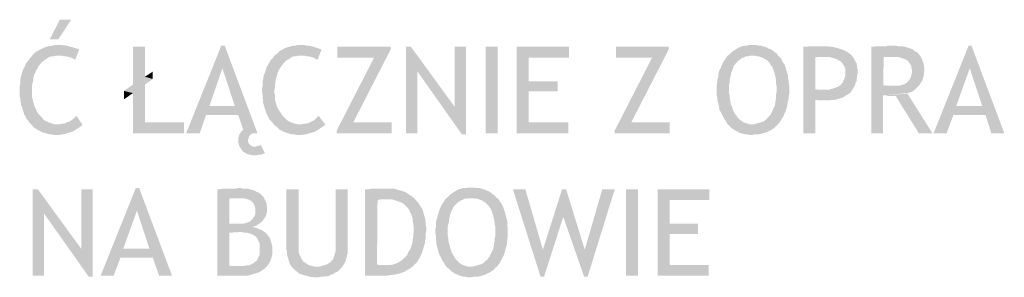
# Model space of a CAD drawing. Header units: millimetres. Extents: x -14047 to 49934, y -21523 to 14989.
# Tile 12 of 256: x 1261 to 1415, y 2765 to 2805. Entities that reach past the tile are written whole.
import ezdxf

# ---------------------------------------------------------------- set-up
doc = ezdxf.new("R2010")
doc.units = ezdxf.units.MM
doc.layers.add('H', color=7, linetype='Continuous')

msp = doc.modelspace()

# ---------------------------------------------------------------- hatches: boundary and pattern name
at = {"layer": 'H', "linetype": 'Continuous'}
for points in [[(1266.133, 2801.679), (1267.722, 2804.764), (1269.487, 2804.764), (1267.457, 2801.679)], [(1270.102, 2798.504), (1269.927, 2798.589), (1269.662, 2798.764), (1269.397, 2798.854), (1269.132, 2798.944), (1268.777, 2799.029), (1268.427, 2799.029), (1268.072, 2799.119), (1267.722, 2799.119), (1267.282, 2799.119), (1263.488, 2799.294), (1264.018, 2799.739), (1264.283, 2799.914), (1264.813, 2800.179), (1265.343, 2800.444), (1265.958, 2800.619), (1266.573, 2800.709), (1266.928, 2800.794), (1267.632, 2800.794), (1268.072, 2800.794), (1268.777, 2800.709), (1269.042, 2800.619), (1269.397, 2800.529), (1269.747, 2800.444), (1270.012, 2800.354), (1270.277, 2800.264), (1270.722, 2800.089)], [(1279.096, 2787.041), (1279.096, 2793.3), (1277.686, 2793.65), (1279.096, 2794.62), (1279.096, 2800.529), (1280.951, 2800.529), (1280.951, 2795.855), (1282.185, 2795.505), (1280.951, 2794.62), (1280.951, 2788.716), (1287.035, 2788.716), (1287.035, 2787.041)], [(1287.385, 2787.041), (1292.854, 2800.709), (1293.384, 2800.709), (1293.029, 2797.18), (1290.999, 2791.27), (1295.499, 2789.861), (1290.474, 2789.861), (1289.504, 2787.041)], [(1295.854, 2784.746), (1295.674, 2785.011), (1295.589, 2785.276), (1295.499, 2785.626), (1295.499, 2785.891), (1295.499, 2786.246), (1295.589, 2786.511), (1295.674, 2786.861), (1295.854, 2787.126), (1296.029, 2787.391), (1296.294, 2787.566), (1295.499, 2789.861), (1290.999, 2791.27), (1294.969, 2791.27), (1293.029, 2797.18), (1293.384, 2800.709), (1298.498, 2787.041), (1297.878, 2787.041), (1297.613, 2786.951), (1297.348, 2786.776), (1297.173, 2786.511), (1297.088, 2786.246), (1296.998, 2785.891), (1297.088, 2785.541), (1297.263, 2785.276), (1297.613, 2785.011), (1297.968, 2784.921), (1298.058, 2784.921)], [(1307.842, 2798.504), (1307.667, 2798.589), (1307.402, 2798.764), (1307.137, 2798.854), (1306.872, 2798.944), (1306.522, 2799.029), (1306.257, 2799.029), (1305.902, 2799.119), (1305.462, 2799.119), (1305.112, 2799.119), (1301.318, 2799.294), (1301.583, 2799.474), (1302.023, 2799.914), (1302.553, 2800.179), (1302.818, 2800.354), (1303.173, 2800.444), (1303.438, 2800.529), (1303.788, 2800.619), (1304.053, 2800.709), (1304.407, 2800.709), (1304.667, 2800.794), (1305.462, 2800.794), (1305.817, 2800.794), (1306.167, 2800.709), (1306.522, 2800.709), (1306.872, 2800.619), (1307.227, 2800.529), (1307.492, 2800.444), (1307.757, 2800.354), (1308.022, 2800.264), (1308.287, 2800.179), (1308.462, 2800.089)], [(1310.842, 2787.041), (1310.842, 2787.481), (1316.661, 2798.854), (1310.932, 2798.854), (1310.932, 2800.529), (1319.22, 2800.529), (1319.22, 2800.089), (1313.401, 2788.716), (1319.395, 2788.716), (1319.395, 2787.041)], [(1321.6, 2787.041), (1321.6, 2800.529), (1322.395, 2800.529), (1323.365, 2796.74), (1323.365, 2787.041)], [(1330.329, 2786.861), (1323.365, 2796.74), (1322.395, 2800.529), (1329.184, 2791.185)], [(1330.329, 2786.861), (1329.184, 2791.185), (1329.184, 2800.529), (1330.949, 2800.529), (1330.949, 2786.861)], [(1334.033, 2787.041), (1334.033, 2800.529), (1335.888, 2800.529), (1335.888, 2787.041)], [(1338.883, 2787.041), (1338.883, 2800.529), (1346.997, 2800.529), (1346.997, 2798.854), (1340.738, 2798.854), (1340.738, 2795.15), (1345.232, 2795.15), (1345.232, 2793.565), (1340.738, 2793.565), (1340.738, 2788.716), (1346.912, 2788.716), (1346.912, 2787.041)], [(1354.141, 2787.041), (1354.141, 2787.481), (1359.96, 2798.854), (1354.316, 2798.854), (1354.316, 2800.529), (1362.52, 2800.529), (1362.52, 2800.089), (1356.695, 2788.716), (1362.695, 2788.716), (1362.695, 2787.041)], [(1375.128, 2786.776), (1374.773, 2786.861), (1374.423, 2786.861), (1374.158, 2786.951), (1373.803, 2787.041), (1373.538, 2787.126), (1373.278, 2787.301), (1373.013, 2787.391), (1372.748, 2787.566), (1372.483, 2787.746), (1372.218, 2787.921), (1372.043, 2788.186), (1371.778, 2788.361), (1371.598, 2788.626), (1371.513, 2788.801), (1371.333, 2789.066), (1371.159, 2789.331), (1370.894, 2789.861), (1370.629, 2790.391), (1370.454, 2790.656), (1370.364, 2791.27), (1370.279, 2791.625), (1370.189, 2791.975), (1370.104, 2792.24), (1370.104, 2792.595), (1370.014, 2792.945), (1370.014, 2793.3), (1370.014, 2793.65), (1370.014, 2794.27), (1370.014, 2794.62), (1370.104, 2794.975), (1370.104, 2795.33), (1370.189, 2795.68), (1370.279, 2795.945), (1370.279, 2796.3), (1370.454, 2796.915), (1370.629, 2797.18), (1370.719, 2797.445), (1370.984, 2798.06), (1371.159, 2798.324), (1371.333, 2798.589), (1371.513, 2798.854), (1371.688, 2799.119), (1371.953, 2799.294), (1372.393, 2799.739), (1372.658, 2799.914), (1372.923, 2800.089), (1373.188, 2800.264), (1373.718, 2800.529), (1373.983, 2800.619), (1374.333, 2800.709), (1374.688, 2800.709), (1374.953, 2800.794), (1375.303, 2800.794), (1375.833, 2800.794), (1376.188, 2800.794), (1376.538, 2800.709), (1376.893, 2800.709), (1377.158, 2800.619), (1377.773, 2800.444), (1378.038, 2800.264), (1378.393, 2800.179), (1378.657, 2799.999), (1379.097, 2799.649), (1379.362, 2799.474), (1379.537, 2799.209), (1375.483, 2799.119), (1375.128, 2799.119), (1374.773, 2799.029), (1374.508, 2799.029), (1374.248, 2798.854), (1373.893, 2798.764), (1373.718, 2798.589), (1373.453, 2798.414), (1373.188, 2798.15), (1373.013, 2797.975), (1372.833, 2797.71), (1372.658, 2797.535), (1372.483, 2797.005), (1372.393, 2796.74), (1372.218, 2796.385), (1372.218, 2796.12), (1372.128, 2795.77), (1372.043, 2795.415), (1372.043, 2795.065), (1371.953, 2794.71), (1371.953, 2794.36), (1371.953, 2793.565), (1371.953, 2793.21), (1372.043, 2792.86), (1372.043, 2792.505), (1372.128, 2792.155), (1372.218, 2791.535), (1372.393, 2791.185), (1372.483, 2790.92), (1372.568, 2790.656), (1372.658, 2790.391), (1372.833, 2790.126), (1373.098, 2789.771), (1373.278, 2789.506), (1373.538, 2789.241), (1373.718, 2789.066), (1373.983, 2788.891), (1374.248, 2788.716), (1374.508, 2788.626), (1374.863, 2788.536), (1375.128, 2788.451), (1375.483, 2788.451), (1379.537, 2788.451), (1379.362, 2788.271), (1379.097, 2788.011), (1378.917, 2787.831), (1378.657, 2787.656), (1378.393, 2787.481), (1378.128, 2787.391), (1377.863, 2787.216), (1377.508, 2787.126), (1377.243, 2787.041), (1376.893, 2786.951), (1376.628, 2786.861), (1376.273, 2786.861), (1375.923, 2786.861), (1375.568, 2786.776)], [(1383.507, 2787.041), (1383.507, 2800.529), (1384.032, 2800.529), (1384.477, 2800.619), (1384.917, 2800.619), (1385.267, 2800.619), (1385.532, 2800.619), (1386.501, 2800.619), (1386.946, 2800.619), (1387.296, 2800.619), (1387.651, 2800.529), (1388.001, 2800.529), (1388.356, 2800.444), (1388.706, 2800.354), (1389.061, 2800.264), (1389.326, 2800.179), (1389.591, 2800.089), (1389.856, 2799.999), (1390.121, 2799.824), (1390.381, 2799.739), (1390.561, 2799.559), (1390.826, 2799.384), (1391.176, 2799.029), (1386.326, 2798.944), (1386.151, 2798.944), (1385.797, 2798.944), (1385.357, 2798.854), (1385.357, 2793.915), (1385.887, 2793.83), (1386.326, 2793.83), (1386.501, 2793.83), (1391.091, 2793.74), (1390.911, 2793.475), (1390.736, 2793.3), (1390.471, 2793.125), (1390.296, 2793.035), (1390.031, 2792.86), (1389.591, 2792.595), (1389.236, 2792.505), (1388.971, 2792.415), (1388.706, 2792.33), (1388.356, 2792.24), (1385.357, 2792.24), (1385.357, 2787.041)], [(1394.085, 2787.041), (1394.085, 2800.529), (1394.44, 2800.529), (1394.79, 2800.619), (1395.32, 2800.619), (1395.5, 2800.619), (1395.94, 2800.619), (1396.38, 2800.619), (1396.73, 2800.709), (1396.995, 2800.709), (1397.88, 2800.709), (1398.23, 2800.619), (1398.935, 2800.619), (1399.29, 2800.529), (1399.645, 2800.444), (1399.905, 2800.354), (1400.435, 2800.179), (1400.7, 2799.999), (1400.88, 2799.824), (1401.139, 2799.739), (1401.319, 2799.559), (1401.494, 2799.384), (1401.669, 2799.119), (1396.995, 2798.944), (1396.82, 2798.944), (1396.47, 2798.944), (1396.025, 2798.944), (1395.94, 2794.535), (1396.645, 2794.445), (1396.91, 2794.445), (1397.26, 2794.445), (1401.319, 2794.27), (1401.054, 2794.005), (1400.88, 2793.83), (1400.615, 2793.65), (1400.35, 2793.475), (1399.995, 2793.39), (1399.73, 2793.3), (1395.94, 2792.945), (1395.94, 2787.041)], [(1403.789, 2787.041), (1409.253, 2800.709), (1409.693, 2800.709), (1409.428, 2797.18), (1407.314, 2791.27), (1411.898, 2789.861), (1406.874, 2789.861), (1405.814, 2787.041)], [(1412.783, 2787.041), (1411.898, 2789.861), (1407.314, 2791.27), (1411.373, 2791.27), (1409.428, 2797.18), (1409.693, 2800.709), (1414.808, 2787.041)], [(1266.838, 2786.776), (1266.398, 2786.861), (1266.133, 2786.861), (1265.783, 2786.951), (1265.518, 2787.041), (1264.898, 2787.216), (1264.633, 2787.391), (1264.373, 2787.481), (1264.108, 2787.656), (1263.843, 2787.831), (1263.578, 2788.011), (1263.398, 2788.271), (1263.138, 2788.536), (1262.958, 2788.716), (1262.783, 2788.981), (1262.608, 2789.156), (1262.343, 2789.686), (1262.168, 2789.951), (1262.078, 2790.301), (1261.988, 2790.566), (1261.903, 2790.831), (1261.813, 2791.185), (1261.638, 2791.445), (1261.638, 2791.8), (1261.548, 2792.155), (1261.548, 2792.505), (1261.458, 2792.86), (1261.458, 2793.565), (1261.458, 2794.095), (1261.458, 2794.445), (1261.548, 2794.8), (1261.548, 2795.15), (1261.548, 2795.505), (1261.723, 2796.12), (1261.813, 2796.385), (1261.903, 2796.74), (1261.988, 2797.005), (1262.168, 2797.27), (1262.428, 2797.885), (1262.608, 2798.15), (1262.958, 2798.589), (1263.048, 2798.764), (1263.313, 2799.029), (1263.488, 2799.294), (1267.282, 2799.119), (1267.018, 2799.119), (1266.663, 2799.029), (1266.398, 2799.029), (1266.048, 2798.944), (1265.783, 2798.764), (1265.518, 2798.589), (1265.253, 2798.414), (1265.078, 2798.24), (1264.813, 2798.06), (1264.633, 2797.795), (1264.458, 2797.62), (1264.193, 2797.09), (1264.018, 2796.825), (1263.928, 2796.565), (1263.753, 2796.3), (1263.663, 2795.945), (1263.578, 2795.68), (1263.578, 2795.33), (1263.488, 2794.975), (1263.398, 2794.62), (1263.398, 2794.27), (1263.398, 2793.915), (1263.398, 2793.3), (1263.398, 2792.945), (1263.398, 2792.595), (1263.488, 2792.24), (1263.578, 2791.89), (1263.663, 2791.625), (1263.753, 2791.27), (1264.018, 2790.741), (1264.108, 2790.476), (1264.283, 2790.216), (1264.458, 2789.951), (1264.723, 2789.686), (1264.988, 2789.421), (1265.163, 2789.156), (1265.428, 2788.981), (1265.693, 2788.891), (1265.958, 2788.716), (1266.313, 2788.626), (1266.573, 2788.536), (1266.838, 2788.451), (1267.192, 2788.451), (1271.247, 2788.361), (1271.072, 2788.186), (1270.542, 2787.831), (1270.277, 2787.656), (1270.012, 2787.481), (1269.747, 2787.301), (1269.487, 2787.216), (1269.132, 2787.126), (1268.867, 2787.041), (1268.517, 2786.951), (1268.162, 2786.861), (1267.547, 2786.776)], [(1304.582, 2786.776), (1304.228, 2786.861), (1303.878, 2786.861), (1303.258, 2787.041), (1302.993, 2787.126), (1302.643, 2787.216), (1302.378, 2787.391), (1301.848, 2787.656), (1301.408, 2788.096), (1301.143, 2788.271), (1300.968, 2788.536), (1300.788, 2788.716), (1300.613, 2788.981), (1300.348, 2789.156), (1300.263, 2789.421), (1300.083, 2789.686), (1299.998, 2789.951), (1299.818, 2790.301), (1299.733, 2790.566), (1299.553, 2791.185), (1299.468, 2791.445), (1299.378, 2791.8), (1299.378, 2792.155), (1299.293, 2792.505), (1299.293, 2792.86), (1299.203, 2793.565), (1299.203, 2794.095), (1299.293, 2794.445), (1299.293, 2794.8), (1299.293, 2795.15), (1299.378, 2795.505), (1299.468, 2796.12), (1299.643, 2796.475), (1299.818, 2797.005), (1299.908, 2797.355), (1300.083, 2797.62), (1300.523, 2798.414), (1300.788, 2798.679), (1301.053, 2799.029), (1301.318, 2799.294), (1305.112, 2799.119), (1304.757, 2799.119), (1304.492, 2799.029), (1304.143, 2799.029), (1303.878, 2798.944), (1303.613, 2798.764), (1303.348, 2798.589), (1302.993, 2798.414), (1302.818, 2798.24), (1302.553, 2797.975), (1302.378, 2797.71), (1302.288, 2797.62), (1301.938, 2797.09), (1301.758, 2796.825), (1301.673, 2796.565), (1301.583, 2796.21), (1301.408, 2795.68), (1301.318, 2795.33), (1301.233, 2794.62), (1301.233, 2794.27), (1301.143, 2793.915), (1301.143, 2793.3), (1301.233, 2792.945), (1301.233, 2792.595), (1301.233, 2792.24), (1301.318, 2791.89), (1301.408, 2791.625), (1301.493, 2791.27), (1301.758, 2790.741), (1301.938, 2790.476), (1302.113, 2790.216), (1302.288, 2789.951), (1302.468, 2789.686), (1302.728, 2789.421), (1302.993, 2789.156), (1303.258, 2788.981), (1303.438, 2788.891), (1303.788, 2788.716), (1304.317, 2788.536), (1304.667, 2788.451), (1305.022, 2788.451), (1309.077, 2788.361), (1308.817, 2788.186), (1308.552, 2788.011), (1308.287, 2787.831), (1308.107, 2787.656), (1307.757, 2787.481), (1307.492, 2787.301), (1307.227, 2787.216), (1306.962, 2787.126), (1306.612, 2787.041), (1306.347, 2786.951), (1305.992, 2786.861), (1305.287, 2786.776)], [(1375.483, 2788.451), (1375.833, 2788.451), (1376.188, 2788.536), (1376.453, 2788.626), (1376.803, 2788.716), (1377.068, 2788.801), (1377.333, 2788.891), (1377.598, 2789.066), (1377.863, 2789.331), (1378.038, 2789.506), (1378.213, 2789.771), (1378.393, 2789.861), (1378.478, 2790.126), (1378.657, 2790.391), (1378.742, 2790.656), (1378.832, 2790.92), (1379.007, 2791.185), (1379.097, 2791.445), (1379.182, 2792.155), (1379.272, 2792.505), (1379.272, 2792.86), (1379.272, 2793.21), (1379.362, 2793.565), (1379.362, 2794.36), (1379.272, 2794.71), (1379.272, 2795.065), (1379.182, 2795.77), (1379.007, 2796.475), (1378.917, 2796.74), (1378.832, 2797.005), (1378.742, 2797.27), (1378.568, 2797.535), (1378.393, 2797.71), (1378.303, 2797.975), (1378.128, 2798.15), (1377.948, 2798.324), (1377.773, 2798.504), (1377.508, 2798.589), (1377.333, 2798.764), (1377.068, 2798.854), (1376.803, 2798.944), (1376.538, 2799.029), (1376.273, 2799.029), (1376.008, 2799.119), (1375.743, 2799.119), (1375.483, 2799.119), (1379.537, 2799.209), (1379.712, 2799.029), (1379.977, 2798.764), (1380.152, 2798.504), (1380.242, 2798.24), (1380.597, 2797.71), (1380.682, 2797.445), (1380.772, 2797.18), (1380.947, 2796.565), (1381.037, 2796.3), (1381.122, 2795.945), (1381.122, 2795.59), (1381.212, 2795.24), (1381.212, 2794.885), (1381.302, 2794.535), (1381.302, 2794.095), (1381.302, 2793.565), (1381.302, 2793.125), (1381.212, 2792.77), (1381.212, 2792.415), (1381.037, 2791.71), (1381.037, 2791.445), (1380.947, 2791.095), (1380.857, 2790.831), (1380.772, 2790.476), (1380.597, 2790.216), (1380.507, 2789.951), (1380.417, 2789.686), (1380.242, 2789.421), (1380.067, 2789.156), (1379.802, 2788.716), (1379.537, 2788.451)], [(1391.091, 2793.74), (1386.591, 2793.83), (1387.031, 2793.83), (1387.386, 2793.83), (1387.736, 2793.915), (1388.091, 2794.005), (1388.356, 2794.095), (1388.621, 2794.18), (1388.886, 2794.27), (1389.151, 2794.445), (1389.326, 2794.62), (1389.501, 2794.8), (1389.676, 2794.975), (1389.766, 2795.24), (1389.856, 2795.415), (1389.941, 2795.68), (1390.031, 2795.945), (1390.031, 2796.3), (1390.031, 2796.475), (1390.031, 2796.825), (1390.031, 2797.09), (1389.941, 2797.355), (1389.856, 2797.535), (1389.676, 2797.795), (1389.591, 2797.975), (1389.411, 2798.15), (1389.236, 2798.324), (1388.971, 2798.414), (1388.706, 2798.589), (1388.441, 2798.679), (1388.181, 2798.764), (1387.826, 2798.854), (1387.471, 2798.944), (1387.121, 2798.944), (1386.681, 2798.944), (1386.326, 2798.944), (1391.176, 2799.029), (1391.266, 2798.854), (1391.441, 2798.679), (1391.531, 2798.414), (1391.616, 2798.24), (1391.796, 2797.975), (1391.796, 2797.71), (1391.881, 2797.535), (1391.881, 2797.18), (1391.971, 2796.915), (1391.971, 2796.385), (1391.881, 2796.035), (1391.881, 2795.77), (1391.796, 2795.415), (1391.796, 2795.15), (1391.616, 2794.885), (1391.616, 2794.62), (1391.441, 2794.36), (1391.176, 2793.915)], [(1401.319, 2794.27), (1397.26, 2794.445), (1397.615, 2794.445), (1398.055, 2794.445), (1398.41, 2794.445), (1398.675, 2794.535), (1399.025, 2794.62), (1399.29, 2794.71), (1399.555, 2794.885), (1399.82, 2795.15), (1399.995, 2795.33), (1400.17, 2795.59), (1400.26, 2795.855), (1400.35, 2796.21), (1400.435, 2796.565), (1400.435, 2796.825), (1400.35, 2797.18), (1400.35, 2797.535), (1400.17, 2797.795), (1399.995, 2798.06), (1399.82, 2798.324), (1399.555, 2798.504), (1399.38, 2798.589), (1399.115, 2798.679), (1398.85, 2798.764), (1398.585, 2798.854), (1398.23, 2798.944), (1397.88, 2798.944), (1397.44, 2798.944), (1396.995, 2798.944), (1401.669, 2799.119), (1401.849, 2798.944), (1401.934, 2798.679), (1402.024, 2798.504), (1402.109, 2798.24), (1402.199, 2797.975), (1402.289, 2797.71), (1402.289, 2797.355), (1402.374, 2797.09), (1402.374, 2796.825), (1402.289, 2796.475), (1402.289, 2796.12), (1402.199, 2795.855), (1402.109, 2795.505), (1402.024, 2795.24), (1401.849, 2794.975), (1401.669, 2794.71), (1401.584, 2794.535)], [(1282.185, 2795.505), (1280.951, 2795.855), (1282.185, 2796.65)], [(1277.686, 2792.33), (1277.686, 2793.65), (1279.096, 2793.3)], [(1401.494, 2787.041), (1397.88, 2792.86), (1397.705, 2792.86), (1397.35, 2792.86), (1397.085, 2792.86), (1396.73, 2792.86), (1396.29, 2792.945), (1395.94, 2792.945), (1399.73, 2793.21), (1403.609, 2787.041)], [(1386.501, 2792.155), (1386.236, 2792.155), (1385.887, 2792.155), (1385.447, 2792.24), (1388.356, 2792.24), (1388.001, 2792.24), (1387.651, 2792.155), (1387.296, 2792.155), (1386.946, 2792.155)], [(1271.247, 2788.361), (1267.282, 2788.451), (1267.722, 2788.451), (1268.072, 2788.536), (1268.337, 2788.536), (1268.602, 2788.626), (1268.957, 2788.801), (1269.222, 2788.891), (1269.487, 2789.066), (1269.747, 2789.241), (1269.927, 2789.421), (1270.192, 2789.686), (1270.277, 2789.771)], [(1309.077, 2788.361), (1305.112, 2788.451), (1305.462, 2788.451), (1305.817, 2788.536), (1306.082, 2788.536), (1306.432, 2788.626), (1306.962, 2788.891), (1307.317, 2789.066), (1307.492, 2789.241), (1307.757, 2789.506), (1307.932, 2789.686), (1308.022, 2789.771)], [(1298.058, 2783.601), (1297.703, 2783.601), (1297.348, 2783.686), (1296.998, 2783.776), (1296.734, 2783.866), (1296.469, 2784.041), (1296.204, 2784.216), (1296.029, 2784.481), (1295.854, 2784.746), (1298.058, 2784.921), (1298.408, 2785.011), (1298.673, 2785.096), (1299.028, 2785.186), (1299.643, 2783.951), (1299.293, 2783.776), (1299.028, 2783.686), (1298.673, 2783.686), (1298.318, 2783.601)], [(1263.488, 2764.819), (1263.488, 2778.307), (1264.283, 2778.307), (1265.253, 2774.518), (1265.253, 2764.819)], [(1272.217, 2764.639), (1265.253, 2774.518), (1264.283, 2778.307), (1271.072, 2768.963)], [(1272.217, 2764.639), (1271.072, 2768.963), (1271.072, 2778.307), (1272.837, 2778.307), (1272.837, 2764.639)], [(1274.072, 2764.819), (1279.536, 2778.487), (1280.066, 2778.487), (1279.716, 2774.958), (1277.596, 2769.048), (1282.185, 2767.639), (1277.156, 2767.639), (1276.096, 2764.819)], [(1283.155, 2764.819), (1282.185, 2767.639), (1277.596, 2769.048), (1281.656, 2769.048), (1279.716, 2774.958), (1280.066, 2778.487), (1285.18, 2764.819)], [(1292.234, 2764.819), (1292.234, 2778.307), (1292.679, 2778.307), (1293.119, 2778.397), (1293.914, 2778.397), (1294.264, 2778.397), (1294.619, 2778.397), (1295.144, 2778.397), (1295.409, 2778.487), (1295.854, 2778.487), (1296.204, 2778.397), (1296.559, 2778.397), (1296.908, 2778.397), (1297.263, 2778.307), (1297.613, 2778.222), (1297.878, 2778.132), (1298.143, 2778.042), (1298.408, 2777.867), (1298.673, 2777.777), (1298.938, 2777.602), (1299.113, 2777.427), (1299.378, 2777.162), (1295.764, 2776.897), (1295.059, 2776.897), (1294.439, 2776.897), (1294.089, 2776.807), (1294.089, 2772.928), (1294.354, 2772.928), (1294.704, 2772.928), (1295.059, 2772.928), (1295.499, 2772.928), (1298.498, 2772.753), (1298.233, 2772.578), (1297.968, 2772.488), (1297.703, 2772.398), (1298.143, 2772.313), (1298.498, 2772.223), (1298.763, 2772.048), (1299.113, 2771.958), (1299.378, 2771.783), (1299.643, 2771.608), (1295.589, 2771.608), (1294.089, 2771.518), (1294.089, 2766.404), (1294.529, 2766.314), (1294.884, 2766.314), (1295.234, 2766.314), (1295.589, 2766.314), (1299.818, 2766.139), (1299.553, 2765.874), (1299.293, 2765.699), (1299.028, 2765.524), (1298.763, 2765.344), (1298.498, 2765.259), (1298.143, 2765.169), (1297.878, 2765.079), (1297.263, 2764.904), (1296.908, 2764.819), (1296.204, 2764.819)], [(1298.498, 2772.753), (1295.499, 2772.928), (1295.939, 2772.928), (1296.294, 2772.928), (1296.644, 2773.018), (1296.908, 2773.108), (1297.173, 2773.193), (1297.438, 2773.368), (1297.613, 2773.548), (1297.793, 2773.723), (1297.878, 2773.898), (1298.058, 2774.163), (1298.143, 2774.428), (1298.143, 2774.783), (1298.143, 2775.048), (1298.143, 2775.313), (1298.058, 2775.663), (1297.968, 2775.838), (1297.878, 2776.102), (1297.703, 2776.282), (1297.528, 2776.457), (1297.263, 2776.632), (1296.998, 2776.722), (1296.734, 2776.807), (1296.379, 2776.897), (1296.029, 2776.897), (1295.764, 2776.897), (1299.378, 2777.162), (1299.553, 2776.897), (1299.643, 2776.632), (1299.818, 2776.367), (1299.908, 2776.017), (1299.908, 2775.753), (1299.998, 2775.398), (1299.998, 2775.133), (1299.998, 2774.783), (1299.908, 2774.518), (1299.818, 2774.163), (1299.643, 2773.898), (1299.468, 2773.633), (1299.293, 2773.368), (1299.028, 2773.108), (1298.763, 2772.928)], [(1307.402, 2764.554), (1306.697, 2764.639), (1305.992, 2764.819), (1305.727, 2764.904), (1305.462, 2764.994), (1305.112, 2765.079), (1304.847, 2765.259), (1304.667, 2765.434), (1304.407, 2765.609), (1304.053, 2765.964), (1303.878, 2766.139), (1303.698, 2766.404), (1303.523, 2766.669), (1303.438, 2766.934), (1303.348, 2767.199), (1303.258, 2767.549), (1303.173, 2767.814), (1303.083, 2768.169), (1303.083, 2768.519), (1302.993, 2768.963), (1302.993, 2778.307), (1304.932, 2778.307), (1304.932, 2769.048), (1304.932, 2768.698), (1304.932, 2768.434), (1305.022, 2768.079), (1305.197, 2767.814), (1305.287, 2767.549), (1305.462, 2767.284), (1305.642, 2767.019), (1305.902, 2766.844), (1306.167, 2766.669), (1306.432, 2766.494), (1306.697, 2766.404), (1307.052, 2766.314), (1307.402, 2766.229), (1307.757, 2766.229), (1311.726, 2766.229), (1311.462, 2765.964), (1311.282, 2765.789), (1311.017, 2765.524), (1310.757, 2765.344), (1310.492, 2765.259), (1310.312, 2765.079), (1309.962, 2764.994), (1309.697, 2764.819), (1309.342, 2764.729), (1309.077, 2764.729), (1308.727, 2764.639), (1308.372, 2764.639), (1308.022, 2764.554)], [(1311.726, 2766.229), (1307.757, 2766.229), (1308.107, 2766.229), (1308.462, 2766.314), (1308.727, 2766.404), (1309.077, 2766.494), (1309.342, 2766.579), (1309.607, 2766.759), (1309.872, 2766.934), (1310.137, 2767.284), (1310.312, 2767.464), (1310.402, 2767.729), (1310.492, 2768.079), (1310.577, 2768.344), (1310.667, 2768.698), (1310.667, 2769.048), (1310.667, 2778.307), (1312.516, 2778.307), (1312.516, 2768.963), (1312.516, 2768.254), (1312.431, 2767.904), (1312.341, 2767.549), (1312.251, 2767.284), (1312.166, 2766.934), (1311.991, 2766.669), (1311.811, 2766.404)], [(1315.251, 2764.819), (1315.251, 2778.307), (1315.781, 2778.307), (1316.221, 2778.397), (1316.661, 2778.397), (1317.016, 2778.397), (1317.366, 2778.397), (1317.721, 2778.397), (1317.986, 2778.397), (1318.956, 2778.397), (1319.31, 2778.397), (1319.66, 2778.397), (1320.015, 2778.307), (1320.365, 2778.222), (1320.63, 2778.132), (1320.985, 2778.042), (1321.25, 2777.957), (1321.515, 2777.867), (1321.775, 2777.692), (1322.04, 2777.517), (1322.305, 2777.337), (1322.57, 2777.162), (1323.01, 2776.807), (1318.516, 2776.722), (1318.341, 2776.722), (1318.076, 2776.722), (1317.721, 2776.722), (1317.191, 2776.632), (1317.106, 2766.579), (1317.366, 2766.494), (1317.721, 2766.494), (1317.986, 2766.494), (1318.426, 2766.494), (1318.691, 2766.494), (1322.745, 2766.314), (1322.485, 2766.139), (1322.305, 2765.964), (1322.13, 2765.874), (1321.865, 2765.699), (1321.6, 2765.609), (1321.425, 2765.434), (1321.16, 2765.344), (1320.63, 2765.169), (1320.365, 2765.079), (1320.015, 2764.994), (1319.75, 2764.994), (1319.395, 2764.904), (1319.131, 2764.904), (1318.781, 2764.819), (1318.426, 2764.819)], [(1331.299, 2764.554), (1330.949, 2764.639), (1330.684, 2764.639), (1330.329, 2764.729), (1330.064, 2764.819), (1329.714, 2764.904), (1329.449, 2765.079), (1329.184, 2765.169), (1328.919, 2765.344), (1328.654, 2765.524), (1328.479, 2765.699), (1328.214, 2765.964), (1327.949, 2766.139), (1327.774, 2766.404), (1327.684, 2766.579), (1327.509, 2766.844), (1327.334, 2767.109), (1327.069, 2767.639), (1326.804, 2768.169), (1326.714, 2768.434), (1326.54, 2769.048), (1326.45, 2769.403), (1326.365, 2769.753), (1326.365, 2770.018), (1326.275, 2770.373), (1326.275, 2770.723), (1326.275, 2771.078), (1326.185, 2771.428), (1326.185, 2772.048), (1326.275, 2772.398), (1326.275, 2772.753), (1326.275, 2773.108), (1326.365, 2773.458), (1326.45, 2773.723), (1326.54, 2774.078), (1326.714, 2774.693), (1326.804, 2774.958), (1326.889, 2775.223), (1327.154, 2775.838), (1327.334, 2776.102), (1327.509, 2776.367), (1327.684, 2776.632), (1327.864, 2776.897), (1328.124, 2777.072), (1328.569, 2777.517), (1328.834, 2777.692), (1329.094, 2777.867), (1329.359, 2778.042), (1329.889, 2778.307), (1330.244, 2778.397), (1330.509, 2778.487), (1330.859, 2778.487), (1331.214, 2778.572), (1331.479, 2778.572), (1332.009, 2778.572), (1332.359, 2778.572), (1332.714, 2778.487), (1333.064, 2778.487), (1333.419, 2778.397), (1333.949, 2778.222), (1334.298, 2778.042), (1334.563, 2777.957), (1334.828, 2777.777), (1335.268, 2777.427), (1335.533, 2777.252), (1335.708, 2776.987), (1331.654, 2776.897), (1331.299, 2776.897), (1331.039, 2776.807), (1330.684, 2776.807), (1330.419, 2776.632), (1330.154, 2776.542), (1329.889, 2776.367), (1329.624, 2776.192), (1329.359, 2775.928), (1329.184, 2775.753), (1329.009, 2775.488), (1328.919, 2775.313), (1328.654, 2774.783), (1328.569, 2774.518), (1328.479, 2774.163), (1328.389, 2773.898), (1328.304, 2773.548), (1328.304, 2773.193), (1328.214, 2772.843), (1328.124, 2772.488), (1328.124, 2772.138), (1328.124, 2771.343), (1328.124, 2770.988), (1328.214, 2770.638), (1328.214, 2770.283), (1328.304, 2769.933), (1328.479, 2769.313), (1328.569, 2768.963), (1328.654, 2768.698), (1328.744, 2768.434), (1328.919, 2768.169), (1329.009, 2767.904), (1329.274, 2767.549), (1329.449, 2767.284), (1329.714, 2767.019), (1329.889, 2766.844), (1330.154, 2766.669), (1330.419, 2766.494), (1330.684, 2766.404), (1331.039, 2766.314), (1331.299, 2766.229), (1331.654, 2766.229), (1335.798, 2766.229), (1335.533, 2766.049), (1335.358, 2765.789), (1335.093, 2765.609), (1334.828, 2765.434), (1334.563, 2765.259), (1334.298, 2765.169), (1334.033, 2764.994), (1333.769, 2764.904), (1333.419, 2764.819), (1333.154, 2764.729), (1332.799, 2764.639), (1332.449, 2764.639), (1332.094, 2764.639), (1331.744, 2764.554)], [(1342.587, 2764.639), (1338.268, 2778.307), (1340.208, 2778.307), (1342.942, 2768.873)], [(1342.587, 2764.639), (1342.942, 2768.873), (1345.937, 2778.307), (1346.557, 2778.307), (1346.117, 2773.988), (1343.117, 2764.639)], [(1349.376, 2764.639), (1346.117, 2773.988), (1346.557, 2778.307), (1349.466, 2768.873)], [(1349.376, 2764.639), (1349.466, 2768.873), (1352.201, 2778.307), (1354.141, 2778.307), (1349.906, 2764.639)], [(1355.906, 2764.819), (1355.906, 2778.307), (1357.755, 2778.307), (1357.755, 2764.819)], [(1360.84, 2764.819), (1360.84, 2778.307), (1368.869, 2778.307), (1368.869, 2776.632), (1362.695, 2776.632), (1362.695, 2772.928), (1367.104, 2772.928), (1367.104, 2771.343), (1362.695, 2771.343), (1362.695, 2766.494), (1368.779, 2766.494), (1368.779, 2764.819)], [(1322.745, 2766.314), (1318.691, 2766.494), (1318.956, 2766.494), (1319.31, 2766.494), (1319.66, 2766.579), (1319.925, 2766.669), (1320.19, 2766.759), (1320.54, 2766.934), (1320.805, 2767.109), (1321.07, 2767.284), (1321.25, 2767.464), (1321.515, 2767.729), (1321.69, 2767.904), (1321.865, 2768.169), (1321.955, 2768.434), (1322.13, 2768.698), (1322.305, 2768.963), (1322.395, 2769.223), (1322.485, 2769.488), (1322.57, 2769.843), (1322.66, 2770.108), (1322.66, 2770.458), (1322.745, 2770.813), (1322.745, 2771.168), (1322.835, 2771.518), (1322.835, 2772.313), (1322.745, 2772.663), (1322.745, 2773.018), (1322.66, 2773.368), (1322.66, 2773.723), (1322.57, 2773.988), (1322.485, 2774.253), (1322.395, 2774.518), (1322.22, 2774.783), (1322.13, 2775.048), (1321.955, 2775.313), (1321.775, 2775.488), (1321.425, 2775.838), (1321.25, 2776.017), (1320.985, 2776.192), (1320.805, 2776.282), (1320.54, 2776.367), (1320.015, 2776.542), (1319.75, 2776.632), (1319.395, 2776.722), (1319.131, 2776.722), (1318.781, 2776.722), (1318.516, 2776.722), (1323.01, 2776.807), (1323.275, 2776.457), (1323.455, 2776.282), (1323.63, 2776.017), (1323.98, 2775.488), (1324.16, 2775.223), (1324.245, 2774.958), (1324.425, 2774.343), (1324.6, 2773.723), (1324.69, 2773.018), (1324.69, 2772.663), (1324.775, 2772.313), (1324.775, 2771.783), (1324.69, 2771.343), (1324.69, 2770.988), (1324.69, 2770.638), (1324.6, 2770.373), (1324.6, 2770.018), (1324.425, 2769.403), (1324.335, 2769.138), (1324.245, 2768.783), (1324.16, 2768.519), (1324.07, 2768.254), (1323.805, 2767.729), (1323.715, 2767.549), (1323.54, 2767.284), (1323.455, 2767.109), (1323.275, 2766.844), (1323.1, 2766.669), (1322.925, 2766.494)], [(1331.654, 2766.229), (1332.009, 2766.229), (1332.359, 2766.314), (1332.624, 2766.404), (1332.979, 2766.494), (1333.239, 2766.579), (1333.504, 2766.669), (1333.769, 2766.844), (1334.033, 2767.109), (1334.213, 2767.284), (1334.473, 2767.549), (1334.653, 2767.904), (1334.828, 2768.169), (1334.918, 2768.434), (1335.093, 2768.698), (1335.183, 2768.963), (1335.268, 2769.223), (1335.358, 2769.933), (1335.443, 2770.283), (1335.443, 2770.638), (1335.533, 2770.988), (1335.533, 2771.343), (1335.533, 2772.138), (1335.533, 2772.488), (1335.443, 2772.843), (1335.358, 2773.548), (1335.183, 2774.253), (1335.093, 2774.518), (1335.003, 2774.783), (1334.918, 2775.048), (1334.738, 2775.313), (1334.653, 2775.488), (1334.473, 2775.753), (1334.298, 2775.928), (1334.123, 2776.102), (1333.949, 2776.282), (1333.684, 2776.367), (1333.504, 2776.542), (1333.239, 2776.632), (1332.979, 2776.722), (1332.799, 2776.807), (1332.534, 2776.807), (1332.184, 2776.897), (1331.919, 2776.897), (1331.654, 2776.897), (1335.708, 2776.987), (1335.973, 2776.807), (1336.153, 2776.542), (1336.328, 2776.282), (1336.503, 2776.017), (1336.768, 2775.488), (1336.858, 2775.223), (1336.943, 2774.958), (1337.123, 2774.343), (1337.208, 2774.078), (1337.298, 2773.723), (1337.388, 2773.368), (1337.388, 2773.018), (1337.388, 2772.663), (1337.473, 2772.313), (1337.473, 2771.873), (1337.473, 2771.343), (1337.473, 2770.903), (1337.388, 2770.548), (1337.388, 2770.193), (1337.298, 2769.488), (1337.208, 2769.223), (1337.123, 2768.873), (1337.033, 2768.608), (1336.943, 2768.254), (1336.858, 2767.994), (1336.678, 2767.729), (1336.593, 2767.464), (1336.413, 2767.199), (1336.328, 2766.934), (1335.973, 2766.494), (1335.798, 2766.229)], [(1299.818, 2766.139), (1295.589, 2766.314), (1295.939, 2766.314), (1296.379, 2766.314), (1296.734, 2766.404), (1296.998, 2766.404), (1297.348, 2766.494), (1297.613, 2766.669), (1297.878, 2766.759), (1298.058, 2766.934), (1298.318, 2767.109), (1298.498, 2767.374), (1298.583, 2767.639), (1298.763, 2767.904), (1298.848, 2768.254), (1298.848, 2768.608), (1298.848, 2768.963), (1298.848, 2769.403), (1298.848, 2769.753), (1298.763, 2770.018), (1298.583, 2770.373), (1298.498, 2770.548), (1298.318, 2770.813), (1298.143, 2770.988), (1297.968, 2771.078), (1297.703, 2771.253), (1297.438, 2771.343), (1297.173, 2771.428), (1296.824, 2771.518), (1296.469, 2771.518), (1296.119, 2771.608), (1295.674, 2771.608), (1299.643, 2771.608), (1299.818, 2771.428), (1299.998, 2771.253), (1300.263, 2770.903), (1300.438, 2770.638), (1300.523, 2770.373), (1300.613, 2770.108), (1300.703, 2769.753), (1300.788, 2769.403), (1300.788, 2769.048), (1300.788, 2768.344), (1300.788, 2768.079), (1300.703, 2767.729), (1300.613, 2767.464), (1300.523, 2767.109), (1300.348, 2766.844), (1300.173, 2766.579), (1299.998, 2766.314)]]:
    msp.add_hatch(color=256, dxfattribs=at).paths.add_polyline_path(points)

doc.saveas('drawing.dxf')
